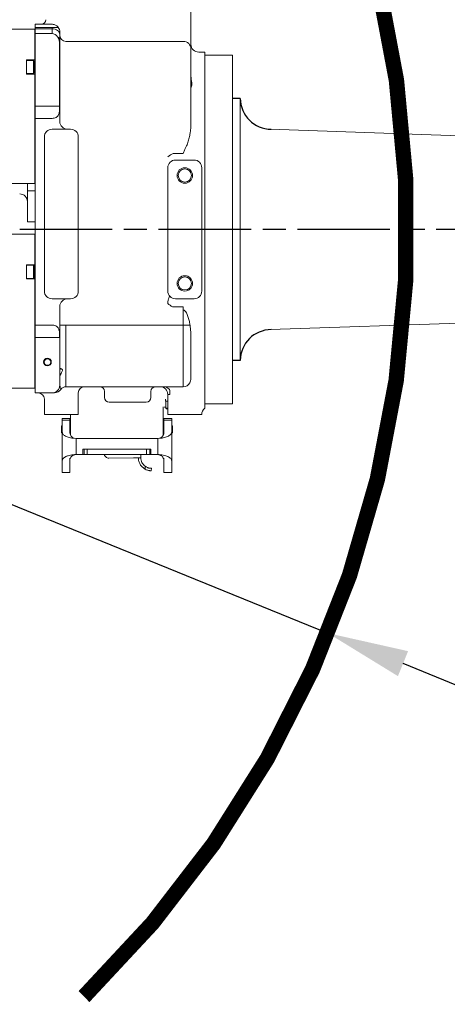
# Model space of a CAD drawing. Header units: millimetres. Extents: x 2665 to 40538, y 289 to 6965.
# Tile 36 of 68: x 5309 to 5586, y 4583 to 5222. Entities that reach past the tile are written whole.
import ezdxf

# ---------------------------------------------------------------- set-up
doc = ezdxf.new("R2010")
doc.units = ezdxf.units.MM
doc.header["$LTSCALE"] = 10
doc.linetypes.add('AM_ISO08W050x2', pattern=[9, 6, -0.75, 1.5, -0.75])
doc.linetypes.add('CENTER2', pattern=[1.125, 0.75, -0.125, 0.125, -0.125])
doc.layers.add('CEN', color=1, linetype='CENTER2', lineweight=25)
doc.layers.add('도면층1', color=1, linetype='Continuous')
doc.styles.add('HHI_Dims', font='simplex.shx', dxfattribs={"width": 0.8, "bigfont": 'whgtxt.shx'})
doc.dimstyles.new('HHI_Standard$4', dxfattribs={"dimtxt": 3.5, "dimasz": 3.5, "dimexe": 1, "dimexo": 1, "dimgap": 1.5, "dimtad": 1, "dimtoh": 1, "dimdsep": 46, "dimtxsty": 'HHI_Dims', "dimcen": 0, "dimclrd": 3, "dimclre": 3, "dimclrt": 2, "dimadec": 3, "dimazin": 2, "dimtp": 0.1, "dimtm": 0.1, "dimtfac": 0.65, "dimtofl": 0, "dimtmove": 0, "dimatfit": 3, "dimldrblk": 'OPEN30', "dimfxl": 1, "dimlwd": -1, "dimlwe": -1, "dimarcsym": 1})

# ---------------------------------------------------------------- blocks, each defined once
blk = doc.blocks.new('*D5')
at = {"layer": 'Defpoints', "color": 0, "transparency": 16777216}
for p in [(4863.71, 5085.94), (7185.09, 4797.42)]:
    blk.add_point(p, dxfattribs=at)
at = {"layer": '도면층1', "transparency": 16777216}
blk.add_line((6589.4, 4871.46), (7132.99, 4803.9), dxfattribs=at)
blk.add_solid([(7134.07, 4812.58), (7131.91, 4795.21), (7185.09, 4797.42)], dxfattribs=at)
at = {"layer": '도면층1', "transparency": 16777216, "insert": (6711.03, 4905.47), "char_height": 52.5, "attachment_point": 5, "rotation": 352.91515, "style": 'HHI_Dims'}
blk.add_mtext('R2339', dxfattribs=at)
blk = doc.blocks.new('_Open30')
at = {"color": 0, "linetype": 'ByBlock', "lineweight": -2}
for p, q in [((-1, 0.268), (0, 0)), ((0, 0), (-1, -0.268)), ((0, 0), (-1, 0))]:
    blk.add_line(p, q, dxfattribs=at)
blk = doc.blocks.new('top')
at = {"color": 7, "linetype": 'Continuous', "lineweight": 15}
for p, q in [((15962.76, 4448.63), (15962.76, 4398.58)), ((15844.76, 4401.5), (15861.46, 4401.5)), ((15861.46, 4400.15), (15861.46, 4401.5)), ((15861.46, 4401.5), (15861.76, 4401.2)), ((15861.46, 4396.82), (15861.46, 4400.15)), ((15861.46, 4400.15), (15861.76, 4399.93)), ((15872.76, 4404.63), (15861.76, 4404.63)), ((15861.76, 4404.63), (15861.76, 4402.63)), ((15861.76, 4402.63), (15872.76, 4402.63)), ((15861.76, 4402.63), (15861.76, 4401.7)), ((15872.76, 4401.7), (15861.76, 4401.7)), ((15861.76, 4401.7), (15861.76, 4398.63)), ((15872.76, 4404.63), (15872.82, 4404.63)), ((15872.76, 4401.7), (15872.76, 4402.63)), ((15872.76, 4398.63), (15872.76, 4401.7)), ((15877.76, 4399.63), (15877.76, 4398.16)), ((15861.46, 4393.42), (15861.46, 4396.82)), ((15861.46, 4396.82), (15861.76, 4396.62)), ((15861.46, 4381.6), (15861.46, 4393.42)), ((15861.46, 4393.42), (15861.76, 4393.42)), ((15872.76, 4398.63), (15861.76, 4398.63)), ((15861.76, 4398.63), (15861.76, 4351.63)), ((15877.76, 4398.16), (15877.76, 4394.02)), ((15877.76, 4394.02), (15877.76, 4390.49)), ((15957.76, 4393.59), (15881.76, 4393.59)), ((15962.76, 4398.58), (15962.76, 4388.59)), ((15877.66, 4351.63), (15877.66, 4390.49)), ((15877.76, 4390.49), (15877.66, 4390.49)), ((15877.76, 4390.49), (15877.76, 4341.63)), ((15962.76, 4388.59), (15962.76, 4384.15)), ((15971.76, 4386.63), (15967.76, 4386.63)), ((15971.76, 4316.81), (15971.76, 4386.63)), ((15856.26, 4381.6), (15861.46, 4381.6)), ((15856.26, 4372.4), (15856.26, 4381.6)), ((15860.76, 4381.25), (15856.26, 4381.25)), ((15861.26, 4380.75), (15860.76, 4381.25)), ((15860.76, 4372.75), (15860.76, 4381.25)), ((15861.26, 4380.75), (15861.26, 4373.25)), ((15861.76, 4381.6), (15861.46, 4381.6)), ((15962.76, 4383.33), (15962.76, 4380.69)), ((15962.76, 4380.69), (15962.76, 4353.63)), ((15989.76, 4384.63), (15971.76, 4384.63)), ((15989.76, 4384.63), (15989.76, 4158.63)), ((15856.26, 4372.75), (15860.76, 4372.75)), ((15856.26, 4372.4), (15861.46, 4372.4)), ((15860.76, 4372.75), (15861.26, 4373.25)), ((15861.46, 4309.58), (15861.46, 4372.4)), ((15861.46, 4372.4), (15861.76, 4372.4)), ((15994.76, 4186.66), (15994.76, 4356.6)), ((15877.66, 4351.63), (15861.76, 4351.63)), ((15861.76, 4351.63), (15861.76, 4343.63)), ((15962.76, 4353.63), (15962.76, 4340.88)), ((15861.76, 4343.63), (15872.76, 4343.63)), ((15861.76, 4343.63), (15861.76, 4209.63)), ((15884.76, 4336.63), (15872.76, 4336.63)), ((16155.89, 4331.66), (16014.06, 4336.61)), ((15867.76, 4231.63), (15867.76, 4331.63)), ((15889.76, 4331.63), (15889.76, 4231.63)), ((15957.76, 4320.79), (15951.27, 4320.79)), ((15952.76, 4316.63), (15964.76, 4316.63)), ((15947.76, 4311.63), (15947.76, 4231.63)), ((15969.76, 4311.63), (15969.76, 4231.63)), ((15971.76, 4310.3), (15971.76, 4232.96)), ((15861.46, 4306.17), (15861.46, 4309.58)), ((15861.46, 4309.58), (15861.76, 4309.58)), ((15861.46, 4306.17), (15861.76, 4306.37)), ((15861.46, 4302.84), (15861.46, 4306.17)), ((15861.46, 4301.5), (15844.76, 4301.5)), ((15856.76, 4301.5), (15856.76, 4296.63)), ((15861.46, 4302.84), (15861.76, 4303.06)), ((15861.46, 4301.5), (15861.46, 4302.84)), ((15861.46, 4301.5), (15861.76, 4301.8)), ((15861.76, 4296.63), (15856.76, 4296.63)), ((15856.76, 4296.63), (15856.76, 4276.63)), ((15861.76, 4276.63), (15856.76, 4276.63)), ((15844.76, 4268.6), (15861.46, 4268.6)), ((15861.46, 4267.25), (15861.46, 4268.6)), ((15861.76, 4268.3), (15861.46, 4268.6)), ((15861.46, 4263.92), (15861.46, 4267.25)), ((15861.76, 4267.03), (15861.46, 4267.25)), ((15861.46, 4260.52), (15861.46, 4263.92)), ((15861.76, 4263.72), (15861.46, 4263.92)), ((15861.46, 4248.7), (15861.46, 4260.52)), ((15861.76, 4260.52), (15861.46, 4260.52)), ((15856.26, 4239.5), (15856.26, 4248.7)), ((15856.26, 4248.7), (15861.46, 4248.7)), ((15860.76, 4248.35), (15856.26, 4248.35)), ((15861.26, 4247.85), (15860.76, 4248.35)), ((15860.76, 4239.85), (15860.76, 4248.35)), ((15861.26, 4247.85), (15861.26, 4240.35)), ((15861.76, 4248.7), (15861.46, 4248.7)), ((15856.26, 4239.85), (15860.76, 4239.85)), ((15856.26, 4239.5), (15861.46, 4239.5)), ((15860.76, 4239.85), (15861.26, 4240.35)), ((15861.46, 4176.68), (15861.46, 4239.5)), ((15861.46, 4239.5), (15861.76, 4239.5)), ((15884.76, 4226.63), (15872.76, 4226.63)), ((15877.76, 4221.63), (15877.76, 4179.77)), ((15947.76, 4223.68), (15947.76, 4224.15)), ((15950.76, 4221.5), (15957.76, 4221.5)), ((15964.76, 4226.63), (15952.76, 4226.63)), ((15957.76, 4221.5), (15957.76, 4219.32)), ((15971.76, 4165.87), (15971.76, 4226.45)), ((15957.76, 4209.63), (15957.76, 4219.32)), ((15872.76, 4209.63), (15861.76, 4209.63)), ((15861.76, 4209.63), (15861.76, 4201.63)), ((15881.76, 4209.63), (15877.76, 4209.63)), ((15881.76, 4209.63), (15881.76, 4169.63)), ((15881.76, 4209.63), (15957.76, 4209.63)), ((15957.76, 4169.63), (15957.76, 4209.63)), ((15957.76, 4209.63), (15962.16, 4209.63)), ((16014.06, 4206.65), (16155.89, 4211.6)), ((15877.66, 4201.63), (15861.76, 4201.63)), ((15861.76, 4201.63), (15861.76, 4171.63)), ((15962.76, 4200.8), (15962.76, 4175.91)), ((15861.46, 4176.68), (15861.76, 4176.68)), ((15861.46, 4173.27), (15861.46, 4176.68)), ((15877.76, 4179.77), (15877.76, 4176.24)), ((15877.76, 4176.24), (15877.76, 4172.09)), ((15861.46, 4173.27), (15861.76, 4173.47)), ((15861.46, 4169.94), (15861.46, 4173.27)), ((15861.46, 4169.94), (15861.76, 4170.16)), ((15861.46, 4168.6), (15861.46, 4169.94)), ((15861.76, 4171.63), (15861.76, 4168.56)), ((15877.76, 4172.09), (15877.76, 4170.63)), ((15957.76, 4169.63), (15881.76, 4169.63)), ((15888.98, 4169.63), (15889.04, 4169.63)), ((15861.46, 4168.6), (15844.76, 4168.6)), ((15861.46, 4168.6), (15861.76, 4168.9)), ((15861.76, 4168.56), (15861.76, 4165.63)), ((15872.76, 4165.63), (15861.76, 4165.63)), ((15889.76, 4165.63), (15889.76, 4151.63)), ((15906.76, 4166.63), (15906.76, 4162.63)), ((15936.76, 4162.63), (15936.76, 4166.63)), ((15949.08, 4164.63), (15947.76, 4164.63)), ((15947.76, 4151.63), (15947.76, 4164.63)), ((15867.76, 4151.63), (15867.76, 4161.63)), ((15909.76, 4159.63), (15933.76, 4159.63)), ((15944.76, 4138.24), (15944.76, 4156.63)), ((15945.7, 4156.63), (15945.7, 4156.42)), ((15945.85, 4156.63), (15945.85, 4156.43)), ((15946.13, 4156.43), (15946.37, 4156.43)), ((15946.16, 4161.63), (15946.16, 4160.33)), ((15946.16, 4160.33), (15947.76, 4160.33)), ((15946.51, 4160.33), (15946.51, 4155.83)), ((15971.76, 4162.26), (15971.76, 4155.63)), ((15971.76, 4158.63), (15989.76, 4158.63)), ((15867.76, 4151.63), (15872.76, 4151.63)), ((15872.76, 4151.63), (15884.76, 4151.63)), ((15884.76, 4151.63), (15884.76, 4138.24)), ((15884.76, 4151.63), (15889.76, 4151.63)), ((15946.51, 4155.83), (15947.01, 4155.33)), ((15946.51, 4155.83), (15947.76, 4155.83)), ((15947.01, 4155.33), (15947.76, 4155.33)), ((15947.76, 4151.63), (15952.76, 4151.63)), ((15952.76, 4151.63), (15964.76, 4151.63)), ((15964.76, 4151.63), (15969.76, 4151.63)), ((15879.26, 4144.53), (15878.76, 4144.03)), ((15878.76, 4144.03), (15878.76, 4140.03)), ((15884.26, 4149.03), (15879.26, 4149.03)), ((15879.26, 4147.96), (15879.26, 4140.37)), ((15884.26, 4147.96), (15879.26, 4147.96)), ((15884.76, 4144.53), (15884.21, 4144.53)), ((15884.26, 4147.96), (15884.26, 4140.05)), ((15945.31, 4144.53), (15944.76, 4144.53)), ((15950.26, 4149.03), (15945.26, 4149.03)), ((15945.26, 4147.96), (15950.26, 4147.96)), ((15945.26, 4140.05), (15945.26, 4147.96)), ((15950.26, 4140.37), (15950.26, 4147.96)), ((15950.76, 4144.03), (15950.26, 4144.53)), ((15950.76, 4140.03), (15950.76, 4144.03)), ((15878.76, 4140.03), (15879.26, 4139.53)), ((15879.26, 4140.37), (15879.26, 4121.45)), ((15884.4, 4139.53), (15884.76, 4139.53)), ((15944.76, 4139.53), (15945.11, 4139.53)), ((15950.26, 4140.37), (15950.26, 4121.45)), ((15950.26, 4139.53), (15950.76, 4140.03)), ((15887.16, 4136.2), (15888.26, 4136.05)), ((15888.26, 4136.05), (15888.26, 4125.65)), ((15888.26, 4136.05), (15941.26, 4136.05)), ((15941.26, 4136.05), (15942.35, 4136.2)), ((15941.26, 4136.05), (15941.26, 4125.65)), ((15892.76, 4125.65), (15888.26, 4125.65)), ((15892.76, 4125.65), (15892.76, 4129.15)), ((15893.5, 4129.15), (15892.76, 4129.15)), ((15893.5, 4125.65), (15892.76, 4125.65)), ((15893.5, 4125.65), (15893.5, 4129.15)), ((15934.02, 4129.15), (15895.5, 4129.15)), ((15895.5, 4125.65), (15895.5, 4129.15)), ((15934.02, 4125.65), (15895.5, 4125.65)), ((15930.22, 4123.6), (15930.18, 4125.65)), ((15934.02, 4125.65), (15934.02, 4129.15)), ((15936.01, 4125.65), (15936.01, 4129.15)), ((15936.76, 4129.15), (15936.01, 4129.15)), ((15936.76, 4125.65), (15936.01, 4125.65)), ((15936.76, 4129.15), (15936.76, 4125.65)), ((15941.26, 4125.65), (15936.76, 4125.65)), ((15879.26, 4121.45), (15879.26, 4114.03)), ((15884.26, 4121.65), (15884.26, 4114.03)), ((15925.62, 4123.51), (15909.62, 4123.24)), ((15945.26, 4114.03), (15945.26, 4121.65)), ((15950.26, 4114.03), (15950.26, 4121.45)), ((15884.26, 4114.03), (15879.26, 4114.03)), ((15933.09, 4116.18), (15933.12, 4118.04)), ((15937.07, 4115.12), (15937.1, 4116.72)), ((15945.26, 4114.03), (15950.26, 4114.03))]:
    blk.add_line(p, q, dxfattribs=at)
for p, q in [((15994.76, 4356.6), (15989.76, 4356.6)), ((15994.76, 4186.66), (15989.76, 4186.66))]:
    blk.add_line(p, q)
at = {"color": 7, "linetype": 'Continuous', "lineweight": 15, "flags": 128}
blk.add_lwpolyline([(15877.76, 4398.16), (15877.66, 4398.85), (15877.38, 4399.52), (15876.92, 4400.13), (15876.29, 4400.66), (15875.54, 4401.1), (15874.67, 4401.43), (15873.73, 4401.63), (15872.76, 4401.7)], dxfattribs=at)
at = {"color": 7, "linetype": 'Continuous', "lineweight": 15}
for centre, radius in [((15958.76, 4306.63), 5), ((15958.76, 4306.63), 4.25), ((15958.76, 4236.63), 5), ((15958.76, 4236.63), 4.25), ((15869.76, 4185.63), 2.5), ((15869.76, 4185.63), 2.1)]:
    blk.add_circle(centre, radius, dxfattribs=at)
for centre, radius, start, end in [((15865.76, 4407.63), 3, 270, 0), ((15872.76, 4399.63), 5, 0, 36.8699), ((15874.65, 4393.88), 3.11, 2.67546, 57.04639), ((15881.76, 4397.59), 4, 180.02859, 270.02821), ((15957.76, 4388.59), 5, 0.02804, 90.02851), ((15967.76, 4391.63), 5, 180, 270), ((15882.76, 4341.63), 5, 180, 270), ((15872.76, 4331.63), 5, 90, 180), ((15884.76, 4331.63), 5, 0, 90), ((15952.76, 4311.63), 5, 90, 180), ((15955.26, 4310.28), 11.25, 110.79806, 131.73228), ((15964.76, 4311.63), 5, 0, 90), ((15851.76, 4289.63), 5, 0, 90), ((15872.76, 4231.63), 5, 180, 270), ((15884.76, 4231.63), 5, 270, 0), ((15952.76, 4231.63), 5, 180, 270), ((15964.76, 4231.63), 5, 270, 0), ((15882.76, 4221.63), 5, 90, 180), ((15956.49, 4232.54), 12.44, 225.43105, 242.57374), ((15872.76, 4170.63), 5, 270, 0), ((15881.76, 4165.63), 4, 90, 146.25101), ((15893.76, 4165.63), 4, 90, 180), ((15903.76, 4166.63), 3, 0, 90), ((15939.76, 4166.63), 3, 90, 180), ((15942.76, 4164.63), 5, 0, 90), ((15957.76, 4174.63), 5, 270, 329.121), ((15863.76, 4161.63), 4, 0, 90), ((15874.27, 4170.63), 5, 270, 326.25101), ((15909.76, 4162.63), 3, 180, 270), ((15933.76, 4162.63), 3, 270, 0), ((15974.76, 4151.63), 5, 126.8699, 180)]:
    blk.add_arc(centre, radius, start, end, dxfattribs=at)
for centre, start, end in [((16014.76, 4356.6), 180, 270), ((16014.76, 4186.66), 90, 180)]:
    blk.add_arc(centre, 20, start, end)
blk.add_ellipse((15872.76, 4391.56), major_axis=(0, 7.07), ratio=0.707107, start_param=5.483673, end_param=6.283185, dxfattribs=at)
for points, knots in [([(15876.76, 4402.63), (15876.72, 4402.69), (15876.64, 4402.8), (15876.01, 4403.47), (15875.15, 4404.06), (15874.12, 4404.48), (15873.29, 4404.62), (15872.83, 4404.63), (15872.76, 4404.63)], [0, 0, 0, 0, 0.302688, 0.529196, 0.697729, 0.835816, 0.974532, 1, 1, 1, 1]), ([(15872.76, 4402.63), (15873.08, 4402.63), (15873.74, 4402.63), (15874.67, 4402.63), (15875.39, 4402.63), (15876.21, 4402.63), (15876.68, 4402.63), (15876.74, 4402.63), (15876.76, 4402.63)], [0, 0, 0, 0, 0.120454, 0.248477, 0.389219, 0.493442, 0.813225, 1, 1, 1, 1]), ([(15877.66, 4390.49), (15877.64, 4391.2), (15877.61, 4392.65), (15877.3, 4394.73), (15876.65, 4395.93), (15876.34, 4396.49)], [0, 0, 0, 0, 0.346121, 0.698227, 1, 1, 1, 1]), ([(15962.76, 4380.69), (15962.76, 4381.11), (15962.75, 4382.4), (15962.75, 4383.55), (15962.76, 4384.04), (15962.76, 4384.15)], [0, 0, 0, 0, 0.270376, 0.83441, 1, 1, 1, 1]), ([(15962.76, 4363.63), (15962.82, 4363.69), (15962.95, 4363.84), (15963.41, 4365.11), (15963.24, 4367.28), (15962.81, 4369.51), (15962.77, 4370.88), (15962.76, 4371.25)], [0, 0, 0, 0, 0.200276, 0.429232, 0.682757, 0.915266, 1, 1, 1, 1]), ([(15872.76, 4343.63), (15873.22, 4343.66), (15874.13, 4343.71), (15875.36, 4344.16), (15876.33, 4344.91), (15877.12, 4346.17), (15877.58, 4348.25), (15877.65, 4350.26), (15877.66, 4351.47), (15877.66, 4351.63)], [0, 0, 0, 0, 0.117188, 0.234285, 0.353244, 0.484175, 0.690156, 0.958028, 1, 1, 1, 1]), ([(15959.4, 4325.07), (15959.68, 4325.53), (15960.25, 4326.47), (15961, 4328.48), (15961.7, 4331.04), (15962.52, 4335.35), (15962.66, 4338.64), (15962.76, 4340.88)], [0, 0, 0, 0, 0.097277, 0.196833, 0.388522, 0.581963, 1, 1, 1, 1]), ([(15957.76, 4320.79), (15957.76, 4320.8), (15957.9, 4321.15), (15958.18, 4321.86), (15958.72, 4323.27), (15959.13, 4324.36), (15959.4, 4325.07)], [0, 0, 0, 0, 0.004317, 0.260293, 0.514729, 1, 1, 1, 1]), ([(15971.76, 4316.81), (15971.76, 4315.71), (15971.76, 4314.08), (15971.76, 4312.02), (15971.76, 4310.87), (15971.76, 4310.3)], [0, 0, 0, 0, 0.500218, 0.748836, 1, 1, 1, 1]), ([(15948.25, 4226.6), (15948.41, 4226.96), (15948.73, 4227.69), (15948.83, 4228.37), (15948.73, 4228.67), (15948.66, 4228.77), (15948.66, 4228.77)], [0, 0, 0, 0, 0.372454, 0.744046, 0.996383, 1, 1, 1, 1]), ([(15971.76, 4232.96), (15971.76, 4232.1), (15971.76, 4230.54), (15971.76, 4228.52), (15971.76, 4227.14), (15971.76, 4226.45)], [0, 0, 0, 0, 0.382093, 0.690652, 1, 1, 1, 1]), ([(15948.25, 4226.6), (15948.23, 4226.57), (15948.09, 4226.25), (15947.89, 4225.53), (15947.77, 4224.7), (15947.76, 4224.23), (15947.76, 4224.15)], [0, 0, 0, 0, 0.047025, 0.464369, 0.903357, 1, 1, 1, 1]), ([(15962.16, 4209.63), (15962.11, 4209.92), (15961.91, 4211.12), (15961.46, 4213.22), (15960.66, 4215.81), (15959.75, 4217.83), (15958.8, 4218.95), (15958.16, 4219.28), (15957.88, 4219.31), (15957.76, 4219.32)], [0, 0, 0, 0, 0.080013, 0.333159, 0.5859939, 0.8131736, 0.9259822, 0.9679706, 1, 1, 1, 1]), ([(15877.66, 4201.63), (15877.64, 4202.72), (15877.62, 4204.63), (15877.2, 4206.9), (15876.39, 4208.32), (15875.28, 4209.15), (15874.01, 4209.57), (15873.13, 4209.61), (15872.76, 4209.63)], [0, 0, 0, 0, 0.277637, 0.489843, 0.645118, 0.774573, 0.904506, 1, 1, 1, 1]), ([(15962.76, 4200.8), (15962.75, 4202.24), (15962.74, 4205.13), (15962.35, 4208.12), (15962.16, 4209.63)], [0, 0, 0, 0, 0.497508, 1, 1, 1, 1]), ([(15877.76, 4180.47), (15877.76, 4180.51), (15877.76, 4180.75), (15877.87, 4181.09), (15878.23, 4181.37), (15878.8, 4181.34), (15879.36, 4180.97), (15879.52, 4180.36), (15879.33, 4179.68), (15878.85, 4178.78), (15878.28, 4177.73), (15877.84, 4176.63), (15877.79, 4176.05), (15877.76, 4175.76)], [0, 0, 0, 0, 0.017222, 0.099252, 0.183254, 0.307619, 0.434444, 0.506497, 0.574725, 0.673709, 0.805724, 0.902695, 1, 1, 1, 1]), ([(15962.05, 4172.06), (15962.25, 4172.51), (15962.64, 4173.4), (15962.74, 4174.73), (15962.75, 4175.62), (15962.76, 4175.91)], [0, 0, 0, 0, 0.403008, 0.810666, 1, 1, 1, 1]), ([(15877.76, 4170.63), (15877.85, 4169.95), (15878.03, 4168.58), (15878.41, 4167.91), (15878.43, 4167.86), (15878.43, 4167.85)], [0, 0, 0, 0, 0.4359705, 0.8769022, 1, 1, 1, 1]), ([(15948.8, 4167.73), (15948.5, 4168.1), (15947.86, 4168.88), (15946.69, 4169.47), (15945.83, 4169.62), (15945.46, 4169.63), (15945.41, 4169.63), (15945.41, 4169.63)], [0, 0, 0, 0, 0.333835, 0.713069, 0.962959, 0.995002, 1, 1, 1, 1]), ([(15874.27, 4165.63), (15874.27, 4165.63), (15874.24, 4165.63), (15873.93, 4165.63), (15873.42, 4165.63), (15872.9, 4165.63), (15872.8, 4165.63), (15872.76, 4165.63)], [0, 0, 0, 0, 0.116062, 0.33704, 0.558132, 0.77917, 1, 1, 1, 1]), ([(15949.08, 4164.63), (15949.08, 4164.63), (15949.17, 4165.23), (15949.22, 4166.36), (15948.93, 4167.3), (15948.8, 4167.73)], [0, 0, 0, 0, 0.005158, 0.538078, 1, 1, 1, 1]), ([(15971.76, 4165.87), (15971.76, 4165.28), (15971.76, 4164.39), (15971.76, 4162.99), (15971.76, 4162.51), (15971.76, 4162.26)], [0, 0, 0, 0, 0.500219, 0.748842, 1, 1, 1, 1]), ([(15945.7, 4156.43), (15945.7, 4156.43), (15945.72, 4156.43), (15945.81, 4156.43), (15945.95, 4156.43), (15946.06, 4156.43), (15946.12, 4156.43)], [0, 0, 0, 0, 0.2501099, 0.5001219, 0.7500329, 1, 1, 1, 1]), ([(15945.85, 4156.43), (15945.85, 4156.43), (15945.85, 4156.43), (15945.88, 4156.43), (15945.93, 4156.43), (15945.98, 4156.43), (15946.03, 4156.43), (15946.08, 4156.43), (15946.12, 4156.43), (15946.13, 4156.43), (15946.13, 4156.43)], [0, 0, 0, 0, 0.124936, 0.250044, 0.375106, 0.500025, 0.625058, 0.75012, 0.875064, 1, 1, 1, 1]), ([(15946.12, 4156.43), (15946.17, 4156.43), (15946.28, 4156.43), (15946.42, 4156.43), (15946.52, 4156.43), (15946.53, 4156.43), (15946.54, 4156.43)], [0, 0, 0, 0, 0.250042, 0.499939, 0.749886, 1, 1, 1, 1]), ([(15879.26, 4148.9), (15879.26, 4148.93), (15879.26, 4149.04), (15879.26, 4148.41), (15879.26, 4147.96)], [0, 0, 0, 0, 0.296627, 1, 1, 1, 1]), ([(15884.26, 4148.9), (15884.26, 4148.93), (15884.26, 4149.04), (15884.26, 4148.41), (15884.26, 4147.96)], [0, 0, 0, 0, 0.296627, 1, 1, 1, 1]), ([(15945.26, 4147.96), (15945.26, 4148.41), (15945.26, 4149.04), (15945.26, 4148.93), (15945.26, 4148.9)], [0, 0, 0, 0, 0.703373, 1, 1, 1, 1]), ([(15950.26, 4147.96), (15950.26, 4148.41), (15950.26, 4149.04), (15950.26, 4148.93), (15950.26, 4148.9)], [0, 0, 0, 0, 0.703373, 1, 1, 1, 1]), ([(15879.26, 4140.37), (15879.36, 4139.88), (15879.57, 4138.91), (15881.24, 4137.6), (15883.39, 4136.77), (15885.47, 4136.34), (15886.6, 4136.25), (15887.16, 4136.2)], [0, 0, 0, 0, 0.249886, 0.499658, 0.749157, 0.875332, 1, 1, 1, 1]), ([(15884.26, 4140.05), (15884.35, 4139.35), (15884.48, 4138.31), (15885.45, 4137.15), (15886.26, 4136.54), (15886.88, 4136.31), (15887.16, 4136.2)], [0, 0, 0, 0, 0.49988, 0.749954, 0.886661, 1, 1, 1, 1]), ([(15942.35, 4136.2), (15942.92, 4136.25), (15944.05, 4136.34), (15946.12, 4136.77), (15948.28, 4137.6), (15949.94, 4138.91), (15950.15, 4139.88), (15950.26, 4140.37)], [0, 0, 0, 0, 0.124651, 0.25083, 0.500332, 0.75011, 1, 1, 1, 1]), ([(15945.26, 4140.05), (15945.17, 4139.35), (15945.04, 4138.31), (15944.07, 4137.15), (15943.25, 4136.54), (15942.64, 4136.31), (15942.35, 4136.2)], [0, 0, 0, 0, 0.499871, 0.749939, 0.886686, 1, 1, 1, 1]), ([(15888.26, 4125.65), (15887.65, 4125.63), (15886.41, 4125.6), (15884.66, 4125.33), (15883.34, 4124.99), (15882.39, 4124.64), (15881.68, 4124.33), (15881, 4123.95), (15880.37, 4123.5), (15879.9, 4123.03), (15879.55, 4122.55), (15879.31, 4122.04), (15879.28, 4121.66), (15879.26, 4121.45)], [0, 0, 0, 0, 0.123481, 0.249711, 0.37055, 0.434872, 0.499842, 0.57793, 0.661378, 0.749897, 0.819088, 0.902592, 1, 1, 1, 1]), ([(15884.26, 4121.65), (15884.27, 4121.92), (15884.3, 4122.45), (15884.55, 4123.22), (15884.89, 4123.85), (15885.28, 4124.34), (15885.65, 4124.69), (15886.05, 4125), (15886.49, 4125.25), (15887, 4125.45), (15887.59, 4125.61), (15888.04, 4125.64), (15888.26, 4125.65)], [0, 0, 0, 0, 0.175274, 0.34149, 0.500165, 0.591086, 0.674171, 0.750201, 0.816442, 0.875182, 0.94196, 1, 1, 1, 1]), ([(15895.5, 4129.15), (15895.25, 4129.15), (15894.75, 4129.15), (15894.1, 4129.15), (15893.64, 4129.15), (15893.55, 4129.15), (15893.5, 4129.15)], [0, 0, 0, 0, 0.250002, 0.499992, 0.750015, 1, 1, 1, 1]), ([(15895.5, 4125.65), (15895.25, 4125.65), (15894.75, 4125.65), (15894.1, 4125.65), (15893.64, 4125.65), (15893.55, 4125.65), (15893.5, 4125.65)], [0, 0, 0, 0, 0.250002, 0.499992, 0.750015, 1, 1, 1, 1]), ([(15909.62, 4123.24), (15909.23, 4123.27), (15908.44, 4123.35), (15907.45, 4124.03), (15906.81, 4124.84), (15906.72, 4125.44), (15906.69, 4125.65)], [0, 0, 0, 0, 0.283025, 0.566041, 0.849068, 1, 1, 1, 1]), ([(15936.01, 4129.15), (15935.97, 4129.15), (15935.88, 4129.15), (15935.41, 4129.15), (15934.77, 4129.15), (15934.27, 4129.15), (15934.02, 4129.15)], [0, 0, 0, 0, 0.249987, 0.500006, 0.750006, 1, 1, 1, 1]), ([(15936.01, 4125.65), (15935.97, 4125.65), (15935.88, 4125.65), (15935.41, 4125.65), (15934.77, 4125.65), (15934.27, 4125.65), (15934.02, 4125.65)], [0, 0, 0, 0, 0.249987, 0.500006, 0.750006, 1, 1, 1, 1]), ([(15950.26, 4121.45), (15950.23, 4121.72), (15950.17, 4122.24), (15949.67, 4123.02), (15948.88, 4123.73), (15947.78, 4124.38), (15946.45, 4124.91), (15944.86, 4125.33), (15943.11, 4125.6), (15941.87, 4125.63), (15941.26, 4125.65)], [0, 0, 0, 0, 0.1254294, 0.2500851, 0.3825345, 0.5000724, 0.6292597, 0.75016, 0.8764571, 1, 1, 1, 1]), ([(15945.26, 4121.65), (15945.23, 4122.05), (15945.16, 4122.83), (15944.68, 4123.79), (15944.09, 4124.51), (15943.55, 4124.95), (15943.02, 4125.25), (15942.51, 4125.46), (15941.93, 4125.61), (15941.47, 4125.64), (15941.26, 4125.65)], [0, 0, 0, 0, 0.259467, 0.500109, 0.633734, 0.75011, 0.816542, 0.875133, 0.941963, 1, 1, 1, 1]), ([(15884.26, 4123.23), (15884.26, 4123.2), (15884.26, 4123.14), (15884.26, 4122.68), (15884.26, 4122.01), (15884.26, 4121.49), (15884.26, 4121.23)], [0, 0, 0, 0, 0.249989, 0.499994, 0.749998, 1, 1, 1, 1]), ([(15930.22, 4123.6), (15930.15, 4123.59), (15930.01, 4123.59), (15928.95, 4123.57), (15927.43, 4123.55), (15926.22, 4123.53), (15925.62, 4123.51)], [0, 0, 0, 0, 0.2500009, 0.5000046, 0.7499997, 1, 1, 1, 1]), ([(15933.09, 4116.18), (15932.45, 4116.59), (15931.18, 4117.41), (15929.78, 4119.22), (15928.83, 4121.31), (15928.69, 4122.81), (15928.62, 4123.57)], [0, 0, 0, 0, 0.249999, 0.499999, 0.75, 1, 1, 1, 1]), ([(15930.22, 4123.6), (15930.26, 4123.05), (15930.36, 4121.97), (15930.96, 4120.45), (15931.87, 4119.08), (15932.7, 4118.39), (15933.12, 4118.04)], [0, 0, 0, 0, 0.250001, 0.500001, 0.750002, 1, 1, 1, 1]), ([(15945.26, 4121.23), (15945.26, 4121.49), (15945.26, 4122.01), (15945.26, 4122.68), (15945.26, 4123.14), (15945.26, 4123.2), (15945.26, 4123.23)], [0, 0, 0, 0, 0.250002, 0.500006, 0.750011, 1, 1, 1, 1]), ([(15937.07, 4115.12), (15937.05, 4115.12), (15937.02, 4115.12), (15936.77, 4115.13), (15936.39, 4115.15), (15935.86, 4115.22), (15935.24, 4115.34), (15934.3, 4115.59), (15933.57, 4115.94), (15933.09, 4116.18)], [0, 0, 0, 0, 0.125167, 0.250253, 0.375576, 0.500553, 0.62532, 0.750997, 1, 1, 1, 1]), ([(15933.12, 4118.04), (15933.35, 4117.89), (15933.8, 4117.58), (15934.53, 4117.24), (15935.22, 4117), (15935.86, 4116.84), (15936.4, 4116.76), (15936.79, 4116.73), (15937.05, 4116.72), (15937.08, 4116.72), (15937.1, 4116.72)], [0, 0, 0, 0, 0.128582, 0.249926, 0.375759, 0.50009, 0.62479, 0.750072, 0.874961, 1, 1, 1, 1])]:
    blk.add_open_spline(points, degree=3, knots=knots, dxfattribs=at)
at = {"layer": 'CEN', "linetype": 'AM_ISO08W050x2'}
blk.add_line((16991.76, 4271.63), (14898.75, 4271.63), dxfattribs=at)
blk = doc.blocks.new('*D33')
at = {"layer": 'Defpoints', "color": 0, "transparency": 16777216}
for p in [(4863.71, 5085.94), (5508.52, 4824.12)]:
    blk.add_point(p, dxfattribs=at)
at = {"layer": '도면층1', "transparency": 16777216}
for p, q in [((4863.71, 5085.94), (5508.52, 4824.12)), ((5820.54, 4697.43), (5557.17, 4804.37))]:
    blk.add_line(p, q, dxfattribs=at)
blk.add_solid([(5560.46, 4812.47), (5553.88, 4796.26), (5508.52, 4824.12)], dxfattribs=at)
at = {"layer": '도면층1', "transparency": 16777216, "insert": (5749.47, 4778.9), "char_height": 52.5, "attachment_point": 5, "rotation": 337.9007, "style": 'HHI_Dims'}
blk.add_mtext('R696', dxfattribs=at)

msp = doc.modelspace()

# ---------------------------------------------------------------- linework, layer by layer
at = {"const_width": 10}
msp.add_lwpolyline([(5350.396, 4588.474, 0.4201398), (5351.25, 5582.571, 0.4201398)], format="xyb", dxfattribs=at)

# ---------------------------------------------------------------- block references
msp.add_blockref('top', (-10543.047, 814.312))

# ---------------------------------------------------------------- dimensions: what is measured, and where the dimension line sits
at = {"layer": '도면층1'}
for mpoint, picture, middle in [((7185.09, 4797.421), '*D5', (6705.015, 4857.088)), ((5508.524, 4824.118), '*D33', (5731.128, 4733.731))]:
    dim = msp.add_radius_dim(center=(4863.711, 5085.941), mpoint=mpoint, dimstyle='HHI_Standard$4', override={"dimscale": 15, "dimtoh": 0, "dimdec": 0, "dimclrd": 256, "dimclre": 0, "dimclrt": 256, "dimtofl": 1}, dxfattribs=at)
    dim.commit()
    dim.dimension.update_dxf_attribs({"geometry": picture, "text_midpoint": middle, "dimtype": 164})

doc.saveas('drawing.dxf')
